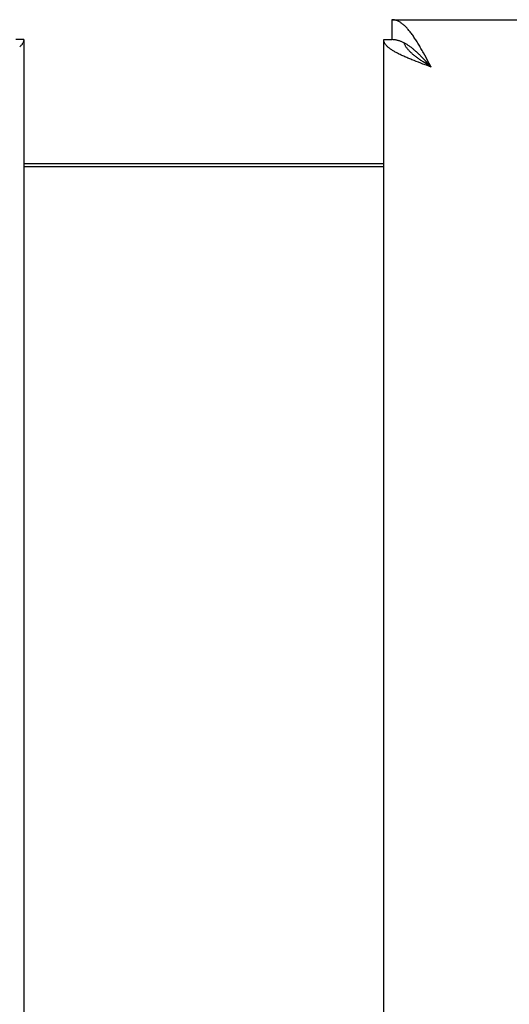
# Model space of a CAD drawing. Header units: inches. Extents: x 0 to 210, y 0 to 136.
# Tile 71 of 93: x 66.54 to 69.09, y 90.69 to 95.82. Entities that reach past the tile are written whole.
import ezdxf

# ---------------------------------------------------------------- set-up
doc = ezdxf.new("R2010")
doc.units = ezdxf.units.IN
doc.header["$LTSCALE"] = 11.549409
doc.header["$MEASUREMENT"] = 0
doc.layers.get('0').update_dxf_attribs({"linetype": 'CONTINUOUS'})
doc.layers.add('DIMENSIONS', color=7, linetype='CONTINUOUS')
doc.styles.get("Standard").update_dxf_attribs({"font": 'arial.ttf'})
doc.dimstyles.new('DIMSTYLE_1', dxfattribs={"dimtxt": 0.926423, "dimasz": 1.235231, "dimexe": 0.09, "dimexo": 0.07, "dimgap": 0.0375, "dimtad": 0, "dimtih": 1, "dimtoh": 1, "dimzin": 4, "dimdsep": 46, "dimtxsty": 'Standard', "dimblk": '_FILLED', "dimblk1": '_FILLED', "dimblk2": '_FILLED', "dimcen": 0.09, "dimazin": 1, "dimtfac": 1, "dimtofl": 0, "dimtmove": 0, "dimatfit": 3, "dimldrblk": '_FILLED', "dimfxl": 0, "dimtolj": 1, "dimtzin": 4, "dimarcsym": 0})

# ---------------------------------------------------------------- blocks, each defined once
blk = doc.blocks.new('_FILLED')
at = {"color": 0, "linetype": 'ByBlock'}
blk.add_solid([(0, 0), (-1, 0.2), (-1, -0.2)], dxfattribs=at)
blk = doc.blocks.new('*D13')
at = {"layer": 'DIMENSIONS', "color": 2, "linetype": 'Continuous'}
for p, q in [((62.9358, 76.1569), (60.565, 76.1569)), ((66.5608, 76.1569), (69.0313, 76.1569))]:
    blk.add_line(p, q, dxfattribs=at)
at = {"layer": 'DIMENSIONS', "color": 2, "linetype": 'Continuous', "xscale": 1.2352309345, "yscale": 1.2352309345, "zscale": 1.2352309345}
blk.add_blockref('_FILLED', (62.9358, 76.1569), dxfattribs=at)
at = {"layer": 'DIMENSIONS', "color": 2, "linetype": 'Continuous', "xscale": 1.2352309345, "yscale": 1.2352309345, "zscale": 1.2352309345, "rotation": 180}
blk.add_blockref('_FILLED', (66.5608, 76.1569), dxfattribs=at)
at = {"layer": 'DIMENSIONS', "color": 2, "linetype": 'Continuous', "insert": (60.1018, 76.6201), "char_height": 0.92642, "width": 2.517529, "attachment_point": 3, "line_spacing_factor": 0.9}
blk.add_mtext('3.63', dxfattribs=at)

msp = doc.modelspace()

# ---------------------------------------------------------------- linework, layer by layer
at = {"color": 7, "linetype": 'Continuous'}
for p, q in [((68.4778, 95.8249), (68.4778, 95.7209)), ((66.5608, 95.7209), (66.5188, 95.7209)), ((68.4358, 95.7209), (68.4778, 95.7209)), ((68.5424, 95.7037), (68.5398, 95.705)), ((68.6427, 95.6211), (68.6361, 95.6279)), ((68.6493, 95.6141), (68.6427, 95.6211)), ((68.6559, 95.6071), (68.6493, 95.6141)), ((68.6576, 95.5942), (68.6494, 95.5995)), ((68.6658, 95.5964), (68.6559, 95.6071)), ((68.6658, 95.589), (68.6576, 95.5942)), ((68.6823, 95.5784), (68.6658, 95.5964)), ((68.6823, 95.5784), (68.6658, 95.589)), ((66.5608, 95.0749), (68.4358, 95.0749))]:
    msp.add_line(p, q, dxfattribs=at)
at = {"color": 3, "linetype": 'Continuous'}
for p, q in [((68.4778, 95.8249), (97.0813, 95.8249)), ((66.5608, 95.7209), (66.5608, 37.4289)), ((68.4358, 37.4289), (68.4358, 95.7209)), ((68.6493, 95.6402), (68.6427, 95.6522)), ((68.6559, 95.628), (68.6493, 95.6402)), ((68.6625, 95.6157), (68.6559, 95.628)), ((68.605, 95.6074), (68.5936, 95.6118)), ((68.6166, 95.6029), (68.605, 95.6074)), ((68.6283, 95.5984), (68.6166, 95.6029)), ((68.6402, 95.594), (68.6283, 95.5984)), ((68.6581, 95.5873), (68.6402, 95.594)), ((68.6823, 95.5784), (68.6581, 95.5873)), ((68.6724, 95.5971), (68.6625, 95.6157)), ((68.6823, 95.5784), (68.6724, 95.5971)), ((66.5608, 95.0599), (68.4358, 95.0599))]:
    msp.add_line(p, q, dxfattribs=at)
for points in [[(68.6031, 95.7192), (68.5998, 95.7243), (68.5965, 95.7293), (68.5932, 95.7342), (68.5899, 95.739), (68.5867, 95.7437), (68.5834, 95.7482), (68.5801, 95.7527), (68.5768, 95.7571), (68.5735, 95.7613), (68.5702, 95.7654), (68.5669, 95.7694), (68.5636, 95.7733), (68.5603, 95.7771), (68.557, 95.7807), (68.5537, 95.7842), (68.5504, 95.7876), (68.5471, 95.7908), (68.5438, 95.7939), (68.5405, 95.7969), (68.5372, 95.7997), (68.5339, 95.8024), (68.5306, 95.8049), (68.5273, 95.8073), (68.524, 95.8096), (68.5207, 95.8117), (68.5174, 95.8136), (68.5141, 95.8154), (68.5108, 95.817), (68.5075, 95.8185), (68.5042, 95.8199), (68.5009, 95.821), (68.4976, 95.8221), (68.4943, 95.8229), (68.491, 95.8236), (68.4877, 95.8242), (68.4844, 95.8246), (68.4811, 95.8248), (68.4778, 95.8249)], [(66.5608, 95.7209), (66.5607, 95.7187), (66.5605, 95.7165), (66.5601, 95.7142), (66.5596, 95.712), (66.559, 95.7098), (66.5581, 95.7075), (66.5572, 95.7053), (66.5561, 95.7031), (66.5548, 95.7009), (66.5534, 95.6986), (66.5519, 95.6964), (66.5502, 95.6942), (66.5484, 95.692), (66.5464, 95.6897), (66.5443, 95.6875), (66.542, 95.6853), (66.5397, 95.6831)], [(68.5404, 95.6341), (68.5355, 95.6363), (68.5306, 95.6385), (68.5259, 95.6408), (68.5213, 95.643), (68.5168, 95.6452), (68.5123, 95.6474), (68.508, 95.6497), (68.5038, 95.6519), (68.4997, 95.6541), (68.4957, 95.6563), (68.4918, 95.6586), (68.488, 95.6608), (68.4843, 95.663), (68.4808, 95.6652), (68.4773, 95.6675), (68.474, 95.6697), (68.4709, 95.6719), (68.4678, 95.6741), (68.4649, 95.6764), (68.4621, 95.6786), (68.4595, 95.6808), (68.457, 95.6831), (68.4546, 95.6853), (68.4523, 95.6875), (68.4502, 95.6897), (68.4482, 95.692), (68.4464, 95.6942), (68.4447, 95.6964), (68.4432, 95.6986), (68.4418, 95.7009), (68.4405, 95.7031), (68.4394, 95.7053), (68.4385, 95.7075), (68.4377, 95.7098), (68.437, 95.712), (68.4365, 95.7142), (68.4361, 95.7165), (68.4359, 95.7187), (68.4358, 95.7209)], [(68.6427, 95.6522), (68.6394, 95.6581), (68.6361, 95.664), (68.6328, 95.6698), (68.6295, 95.6756), (68.6262, 95.6813), (68.6229, 95.687), (68.6196, 95.6925), (68.6163, 95.698), (68.613, 95.7034), (68.6097, 95.7088), (68.6064, 95.714), (68.6031, 95.7192)], [(68.5936, 95.6118), (68.5824, 95.6163), (68.5769, 95.6185), (68.5715, 95.6207), (68.5661, 95.6229), (68.5608, 95.6252), (68.5556, 95.6274), (68.5504, 95.6296), (68.5454, 95.6318), (68.5404, 95.6341)]]:
    msp.add_lwpolyline(points, dxfattribs=at)
at = {"color": 7, "linetype": 'Continuous'}
for points in [[(68.5398, 95.705), (68.5372, 95.7063), (68.5339, 95.7079), (68.5306, 95.7094), (68.5273, 95.7107), (68.524, 95.712), (68.5207, 95.7132), (68.5174, 95.7144), (68.5141, 95.7154), (68.5108, 95.7164), (68.5075, 95.7172), (68.5042, 95.718), (68.5009, 95.7187), (68.4976, 95.7193), (68.4943, 95.7198), (68.491, 95.7202), (68.4877, 95.7205), (68.4844, 95.7207), (68.4811, 95.7209), (68.4778, 95.7209)], [(68.6361, 95.6279), (68.6328, 95.6313), (68.6295, 95.6346), (68.6262, 95.6379), (68.6229, 95.6412), (68.6196, 95.6444), (68.6163, 95.6476), (68.613, 95.6507), (68.6097, 95.6538), (68.6064, 95.6568), (68.6031, 95.6598), (68.5998, 95.6627), (68.5965, 95.6656), (68.5932, 95.6685), (68.5899, 95.6712), (68.5867, 95.6739), (68.5834, 95.6766), (68.5801, 95.6792), (68.5768, 95.6817), (68.5735, 95.6841), (68.5702, 95.6865), (68.5669, 95.6888), (68.5636, 95.6911), (68.5603, 95.6933), (68.557, 95.6954), (68.5537, 95.6974), (68.5504, 95.6993), (68.5471, 95.7012), (68.5438, 95.703), (68.5424, 95.7037)], [(68.6494, 95.5995), (68.6414, 95.6048), (68.6375, 95.6074), (68.6336, 95.6101), (68.6297, 95.6127), (68.6259, 95.6154), (68.6221, 95.618), (68.6184, 95.6206), (68.6147, 95.6233), (68.6111, 95.6259), (68.6075, 95.6285), (68.604, 95.6312), (68.6006, 95.6338), (68.5972, 95.6365), (68.5939, 95.6391), (68.5907, 95.6417), (68.5876, 95.6444), (68.5845, 95.647), (68.5815, 95.6497), (68.5787, 95.6523), (68.5759, 95.6549), (68.5731, 95.6576), (68.5705, 95.6602), (68.568, 95.6629), (68.5656, 95.6655), (68.5632, 95.6681), (68.561, 95.6708), (68.5589, 95.6734), (68.5569, 95.676), (68.555, 95.6787), (68.5532, 95.6813), (68.5515, 95.684), (68.5499, 95.6866), (68.5484, 95.6892), (68.547, 95.6919), (68.5458, 95.6945), (68.5447, 95.6972), (68.5436, 95.6998), (68.5427, 95.7024), (68.5424, 95.7037)]]:
    msp.add_lwpolyline(points, dxfattribs=at)

# ---------------------------------------------------------------- dimensions: what is measured, and where the dimension line sits
at = {"layer": 'DIMENSIONS', "color": 2, "linetype": 'Continuous'}
dim = msp.add_linear_dim(base=(66.5608043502, 76.1568822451), p1=(62.9358043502, 94.6999062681), p2=(66.5608043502, 37.4289062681), dimstyle='DIMSTYLE_1', dxfattribs=at)
dim.commit()
dim.dimension.update_dxf_attribs({"geometry": '*D13', "text_midpoint": (58.8418029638, 76.1517175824), "dimtype": 160})

doc.saveas('drawing.dxf')
